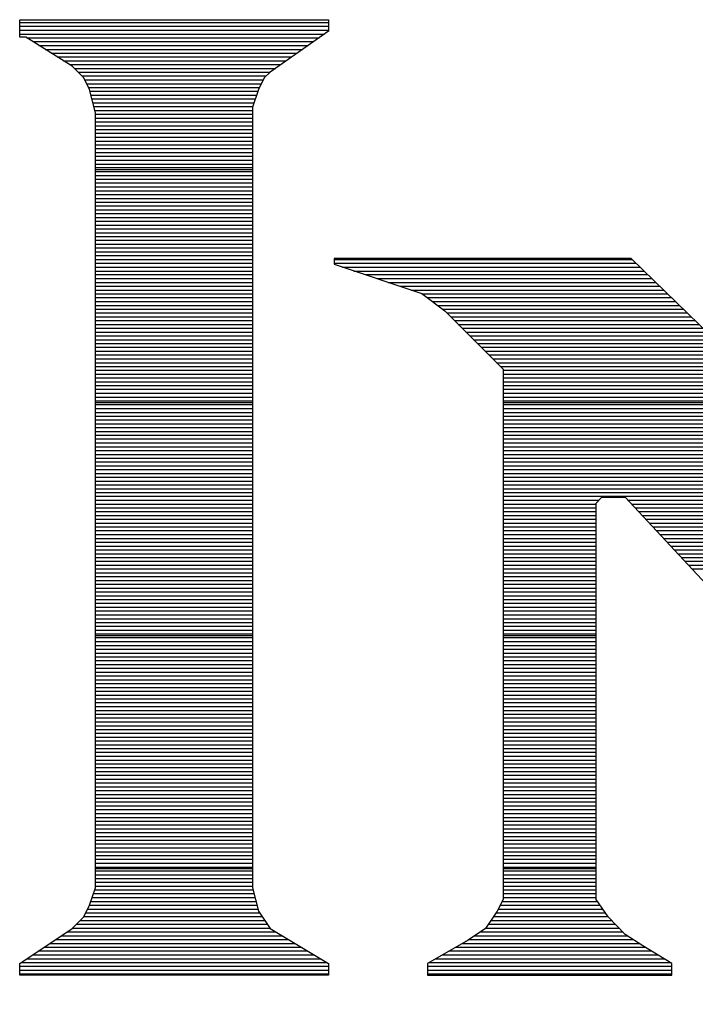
# Model space of a CAD drawing. Extents: x -19 to 106, y -45 to 160.
# Tile 1 of 21: x 1.801 to 2.795, y -30.653 to -29.204. Entities that reach past the tile are written whole.
import ezdxf

# ---------------------------------------------------------------- set-up
doc = ezdxf.new("R2010")
doc.units = 0
doc.layers.add('DF_TITLE_BLOCK', color=2, linetype='CONTINUOUS')

msp = doc.modelspace()

# ---------------------------------------------------------------- linework, layer by layer
at = {"layer": 'DF_TITLE_BLOCK'}
for points in [[(1.800606, -29.229812), (1.800606, -29.204158)], [(1.800606, -29.204158), (1.809496, -29.204158)], [(1.800606, -29.204158), (1.809496, -29.204158)], [(1.800606, -29.229812), (1.800606, -29.204158)], [(1.800606, -29.204158), (1.809496, -29.204158)], [(1.800606, -29.229812), (1.800606, -29.204158)], [(1.809496, -29.204158), (2.255266, -29.204158)], [(1.809496, -29.204158), (2.255266, -29.204158)], [(1.809496, -29.204158), (2.255266, -29.204158)], [(2.255266, -29.204158), (2.255266, -29.221176)], [(2.255266, -29.204158), (2.255266, -29.221176)], [(2.255266, -29.204158), (2.255266, -29.221176)], [(1.800606, -29.208222), (2.255266, -29.208222)], [(1.800606, -29.21381), (2.255266, -29.21381)], [(1.800606, -29.219652), (2.255266, -29.219652)], [(2.255266, -29.221176), (2.169414, -29.281374)], [(2.255266, -29.221176), (2.169414, -29.281374)], [(2.255266, -29.221176), (2.169414, -29.281374)], [(1.800606, -29.22524), (2.249424, -29.22524)], [(1.809496, -29.229812), (1.800606, -29.229812)], [(1.809496, -29.229812), (1.800606, -29.229812)], [(1.809496, -29.229812), (1.800606, -29.229812)], [(1.878076, -29.272738), (1.809496, -29.229812)], [(1.878076, -29.272738), (1.809496, -29.229812)], [(1.878076, -29.272738), (1.809496, -29.229812)], [(1.81102, -29.230828), (2.24155, -29.230828)], [(1.81991, -29.236416), (2.233422, -29.236416)], [(1.8288, -29.242004), (2.225294, -29.242004)], [(1.837944, -29.247846), (2.217166, -29.247846)], [(1.846834, -29.253434), (2.209292, -29.253434)], [(1.855978, -29.259022), (2.201164, -29.259022)], [(1.865122, -29.26461), (2.193036, -29.26461)], [(1.874012, -29.270198), (2.185162, -29.270198)], [(1.895094, -29.289756), (1.878076, -29.272738)], [(1.895094, -29.289756), (1.878076, -29.272738)], [(1.895094, -29.289756), (1.878076, -29.272738)], [(1.881124, -29.275786), (2.177034, -29.275786)], [(1.886712, -29.281374), (2.16916, -29.281374)], [(1.8923, -29.286962), (2.163572, -29.286962)], [(1.903476, -29.307028), (1.895094, -29.289756)], [(1.903476, -29.307028), (1.895094, -29.289756)], [(1.903476, -29.307028), (1.895094, -29.289756)], [(1.896364, -29.292804), (2.159254, -29.292804)], [(2.160778, -29.289756), (2.152396, -29.307028)], [(2.160778, -29.289756), (2.152396, -29.307028)], [(2.160778, -29.289756), (2.152396, -29.307028)], [(2.169414, -29.281374), (2.160778, -29.289756)], [(2.169414, -29.281374), (2.160778, -29.289756)], [(2.169414, -29.281374), (2.160778, -29.289756)], [(1.899412, -29.298392), (2.15646, -29.298392)], [(1.901952, -29.30398), (2.15392, -29.30398)], [(1.912366, -29.341318), (1.903476, -29.307028)], [(1.912366, -29.341318), (1.903476, -29.307028)], [(1.912366, -29.341318), (1.903476, -29.307028)], [(2.152396, -29.307028), (2.143506, -29.332682)], [(2.152396, -29.307028), (2.143506, -29.332682)], [(2.152396, -29.307028), (2.143506, -29.332682)], [(1.904238, -29.309568), (2.15138, -29.309568)], [(1.905762, -29.315156), (2.149602, -29.315156)], [(1.907032, -29.320744), (2.14757, -29.320744)], [(1.908556, -29.326332), (2.145792, -29.326332)], [(1.909826, -29.33192), (2.144014, -29.33192)], [(1.91135, -29.337762), (2.143506, -29.337762)], [(2.143506, -29.332682), (2.143506, -30.481524)], [(2.143506, -29.332682), (2.143506, -30.481524)], [(2.143506, -29.332682), (2.143506, -30.481524)], [(1.912366, -30.481524), (1.912366, -29.341318)], [(1.912366, -30.481524), (1.912366, -29.341318)], [(1.912366, -30.481524), (1.912366, -29.341318)], [(1.912366, -29.34335), (2.143506, -29.34335)], [(1.912366, -29.348938), (2.143506, -29.348938)], [(1.912366, -29.354526), (2.143506, -29.354526)], [(1.912366, -29.360114), (2.143506, -29.360114)], [(1.912366, -29.365702), (2.143506, -29.365702)], [(1.912366, -29.37129), (2.143506, -29.37129)], [(1.912366, -29.376878), (2.143506, -29.376878)], [(1.912366, -29.38272), (2.143506, -29.38272)], [(1.912366, -29.388308), (2.143506, -29.388308)], [(1.912366, -29.393896), (2.143506, -29.393896)], [(1.912366, -29.399484), (2.143506, -29.399484)], [(1.912366, -29.405072), (2.143506, -29.405072)], [(1.912366, -29.410914), (2.143506, -29.410914)], [(1.912366, -29.416502), (2.143506, -29.416502)], [(1.912366, -29.421836), (2.143506, -29.421836)], [(1.912366, -29.424376), (2.143506, -29.424376)], [(1.912366, -29.427678), (2.143506, -29.427678)], [(1.912366, -29.433266), (2.143506, -29.433266)], [(1.912366, -29.438854), (2.143506, -29.438854)], [(1.912366, -29.444442), (2.143506, -29.444442)], [(1.912366, -29.45003), (2.143506, -29.45003)], [(1.912366, -29.455872), (2.143506, -29.455872)], [(1.912366, -29.46146), (2.143506, -29.46146)], [(1.912366, -29.467048), (2.143506, -29.467048)], [(1.912366, -29.472636), (2.143506, -29.472636)], [(1.912366, -29.478224), (2.143506, -29.478224)], [(1.912366, -29.483812), (2.143506, -29.483812)], [(1.912366, -29.4894), (2.143506, -29.4894)], [(1.912366, -29.494988), (2.143506, -29.494988)], [(1.912366, -29.50083), (2.143506, -29.50083)], [(1.912366, -29.506418), (2.143506, -29.506418)], [(1.912366, -29.512006), (2.143506, -29.512006)], [(1.912366, -29.517594), (2.143506, -29.517594)], [(1.912366, -29.523182), (2.143506, -29.523182)], [(1.912366, -29.52877), (2.143506, -29.52877)], [(1.912366, -29.534358), (2.143506, -29.534358)], [(1.912366, -29.539946), (2.143506, -29.539946)], [(1.912366, -29.545788), (2.143506, -29.545788)], [(1.912366, -29.551376), (2.143506, -29.551376)], [(2.701036, -29.555694), (2.263648, -29.555694)], [(2.263648, -29.555694), (2.263648, -29.564076)], [(2.263648, -29.555694), (2.263648, -29.564076)], [(2.701036, -29.555694), (2.263648, -29.555694)], [(2.263648, -29.555694), (2.263648, -29.564076)], [(2.701036, -29.555694), (2.263648, -29.555694)], [(3.266694, -30.104334), (2.701036, -29.555694)], [(3.266694, -30.104334), (2.701036, -29.555694)], [(3.266694, -30.104334), (2.701036, -29.555694)], [(1.912366, -29.556964), (2.143506, -29.556964)], [(1.912366, -29.562552), (2.143506, -29.562552)], [(1.912366, -29.56814), (2.143506, -29.56814)], [(2.263648, -29.556964), (2.702306, -29.556964)], [(2.263648, -29.562552), (2.708148, -29.562552)], [(2.263648, -29.564076), (2.392426, -29.607002)], [(2.263648, -29.564076), (2.392426, -29.607002)], [(2.263648, -29.564076), (2.392426, -29.607002)], [(2.27584, -29.56814), (2.71399, -29.56814)], [(1.912366, -29.573982), (2.143506, -29.573982)], [(1.912366, -29.579316), (2.143506, -29.579316)], [(2.292604, -29.573982), (2.719578, -29.573982)], [(2.309622, -29.579316), (2.72542, -29.579316)], [(1.912366, -29.584904), (2.143506, -29.584904)], [(1.912366, -29.590746), (2.143506, -29.590746)], [(1.912366, -29.596334), (2.143506, -29.596334)], [(2.326386, -29.584904), (2.731262, -29.584904)], [(2.34315, -29.590746), (2.737104, -29.590746)], [(2.360168, -29.596334), (2.742946, -29.596334)], [(1.912366, -29.601922), (2.143506, -29.601922)], [(1.912366, -29.60751), (2.143506, -29.60751)], [(1.912366, -29.613098), (2.143506, -29.613098)], [(2.377186, -29.601922), (2.748534, -29.601922)], [(2.392426, -29.607002), (2.426716, -29.632656)], [(2.392426, -29.607002), (2.426716, -29.632656)], [(2.392426, -29.607002), (2.426716, -29.632656)], [(2.392934, -29.60751), (2.754376, -29.60751)], [(2.4003, -29.613098), (2.760218, -29.613098)], [(1.912366, -29.61894), (2.143506, -29.61894)], [(1.912366, -29.624528), (2.143506, -29.624528)], [(2.40792, -29.61894), (2.76606, -29.61894)], [(2.41554, -29.624528), (2.771902, -29.624528)], [(1.912366, -29.629862), (2.143506, -29.629862)], [(1.912366, -29.635704), (2.143506, -29.635704)], [(1.912366, -29.641292), (2.143506, -29.641292)], [(2.422906, -29.629862), (2.77749, -29.629862)], [(2.426716, -29.632656), (2.512314, -29.718508)], [(2.426716, -29.632656), (2.512314, -29.718508)], [(2.426716, -29.632656), (2.512314, -29.718508)], [(2.42951, -29.635704), (2.783586, -29.635704)], [(2.435098, -29.641292), (2.789428, -29.641292)], [(1.912366, -29.64688), (2.143506, -29.64688)], [(1.912366, -29.652468), (2.143506, -29.652468)], [(2.440686, -29.64688), (2.795016, -29.64688)], [(2.446274, -29.652468), (2.800858, -29.652468)], [(1.912366, -29.658056), (2.143506, -29.658056)], [(1.912366, -29.663898), (2.143506, -29.663898)], [(1.912366, -29.669486), (2.143506, -29.669486)], [(2.451862, -29.658056), (2.8067, -29.658056)], [(2.45745, -29.663898), (2.812542, -29.663898)], [(2.463292, -29.669486), (2.818384, -29.669486)], [(1.912366, -29.675074), (2.143506, -29.675074)], [(1.912366, -29.680662), (2.143506, -29.680662)], [(2.46888, -29.675074), (2.823972, -29.675074)], [(2.474468, -29.680662), (2.829814, -29.680662)], [(1.912366, -29.68625), (2.143506, -29.68625)], [(1.912366, -29.691838), (2.143506, -29.691838)], [(1.912366, -29.697426), (2.143506, -29.697426)], [(2.480056, -29.68625), (2.835656, -29.68625)], [(2.485644, -29.691838), (2.841498, -29.691838)], [(2.491486, -29.697426), (2.84734, -29.697426)], [(1.912366, -29.703014), (2.143506, -29.703014)], [(1.912366, -29.708856), (2.143506, -29.708856)], [(1.912366, -29.714444), (2.143506, -29.714444)], [(2.497074, -29.703014), (2.852928, -29.703014)], [(2.502408, -29.708856), (2.85877, -29.708856)], [(2.50825, -29.714444), (2.864612, -29.714444)], [(1.912366, -29.720032), (2.143506, -29.720032)], [(1.912366, -29.72562), (2.143506, -29.72562)], [(2.512314, -29.718508), (2.512314, -30.498542)], [(2.512314, -29.718508), (2.512314, -30.498542)], [(2.512314, -29.718508), (2.512314, -30.498542)], [(2.512314, -29.720032), (2.870454, -29.720032)], [(2.512314, -29.72562), (2.876296, -29.72562)], [(1.912366, -29.731208), (2.143506, -29.731208)], [(1.912366, -29.736796), (2.143506, -29.736796)], [(1.912366, -29.742384), (2.143506, -29.742384)], [(2.512314, -29.731208), (2.881884, -29.731208)], [(2.512314, -29.736796), (2.887726, -29.736796)], [(2.512314, -29.742384), (2.893568, -29.742384)], [(1.912366, -29.747972), (2.143506, -29.747972)], [(1.912366, -29.753814), (2.143506, -29.753814)], [(2.512314, -29.747972), (2.89941, -29.747972)], [(2.512314, -29.753814), (2.905252, -29.753814)], [(1.912366, -29.759402), (2.143506, -29.759402)], [(1.912366, -29.76499), (2.143506, -29.76499)], [(1.912366, -29.767276), (2.143506, -29.767276)], [(1.912366, -29.770578), (2.143506, -29.770578)], [(2.512314, -29.759402), (2.91084, -29.759402)], [(2.512314, -29.76499), (2.916936, -29.76499)], [(2.512314, -29.767276), (2.919222, -29.767276)], [(2.512314, -29.770578), (2.922778, -29.770578)], [(1.912366, -29.776166), (2.143506, -29.776166)], [(1.912366, -29.782008), (2.143506, -29.782008)], [(1.912366, -29.787342), (2.143506, -29.787342)], [(2.512314, -29.776166), (2.928366, -29.776166)], [(2.512314, -29.782008), (2.934208, -29.782008)], [(2.512314, -29.787342), (2.94005, -29.787342)], [(1.912366, -29.79293), (2.143506, -29.79293)], [(1.912366, -29.798772), (2.143506, -29.798772)], [(2.512314, -29.79293), (2.945892, -29.79293)], [(2.512314, -29.798772), (2.951734, -29.798772)], [(1.912366, -29.80436), (2.143506, -29.80436)], [(1.912366, -29.809948), (2.143506, -29.809948)], [(1.912366, -29.815536), (2.143506, -29.815536)], [(2.512314, -29.80436), (2.957322, -29.80436)], [(2.512314, -29.809948), (2.963164, -29.809948)], [(2.512314, -29.815536), (2.969006, -29.815536)], [(1.912366, -29.821124), (2.143506, -29.821124)], [(1.912366, -29.826966), (2.143506, -29.826966)], [(2.512314, -29.821124), (2.974848, -29.821124)], [(2.512314, -29.826966), (2.98069, -29.826966)], [(1.912366, -29.832554), (2.143506, -29.832554)], [(1.912366, -29.837888), (2.143506, -29.837888)], [(1.912366, -29.84373), (2.143506, -29.84373)], [(2.512314, -29.832554), (2.986278, -29.832554)], [(2.512314, -29.837888), (2.99212, -29.837888)], [(2.512314, -29.84373), (2.997962, -29.84373)], [(1.912366, -29.849318), (2.143506, -29.849318)], [(1.912366, -29.854906), (2.143506, -29.854906)], [(2.512314, -29.849318), (3.003804, -29.849318)], [(2.512314, -29.854906), (3.009646, -29.854906)], [(1.912366, -29.860494), (2.143506, -29.860494)], [(1.912366, -29.866082), (2.143506, -29.866082)], [(1.912366, -29.871924), (2.143506, -29.871924)], [(2.512314, -29.860494), (3.015234, -29.860494)], [(2.512314, -29.866082), (3.021076, -29.866082)], [(2.512314, -29.871924), (3.026918, -29.871924)], [(1.912366, -29.877512), (2.143506, -29.877512)], [(1.912366, -29.8831), (2.143506, -29.8831)], [(1.912366, -29.888688), (2.143506, -29.888688)], [(2.512314, -29.877512), (3.03276, -29.877512)], [(2.512314, -29.8831), (3.038602, -29.8831)], [(2.512314, -29.888688), (3.044444, -29.888688)], [(1.912366, -29.894276), (2.143506, -29.894276)], [(1.912366, -29.899864), (2.143506, -29.899864)], [(2.512314, -29.894276), (3.050286, -29.894276)], [(2.512314, -29.899864), (3.056128, -29.899864)], [(1.912366, -29.905452), (2.143506, -29.905452)], [(1.912366, -29.91104), (2.143506, -29.91104)], [(1.912366, -29.916882), (2.143506, -29.916882)], [(2.512314, -29.905452), (3.061716, -29.905452)], [(2.512314, -29.91104), (2.653792, -29.91104)], [(2.512314, -29.916882), (2.649474, -29.916882)], [(2.649474, -29.915612), (2.657856, -29.906976)], [(2.649474, -29.915612), (2.657856, -29.906976)], [(2.649474, -29.915612), (2.657856, -29.906976)], [(2.649474, -30.498542), (2.649474, -29.915612)], [(2.649474, -30.498542), (2.649474, -29.915612)], [(2.649474, -30.498542), (2.649474, -29.915612)], [(2.657856, -29.906976), (2.692146, -29.906976)], [(2.657856, -29.906976), (2.692146, -29.906976)], [(2.657856, -29.906976), (2.692146, -29.906976)], [(2.692146, -29.906976), (3.386836, -30.652974)], [(2.692146, -29.906976), (3.386836, -30.652974)], [(2.692146, -29.906976), (3.386836, -30.652974)], [(2.695956, -29.91104), (3.067558, -29.91104)], [(2.70129, -29.916882), (3.0734, -29.916882)], [(1.912366, -29.92247), (2.143506, -29.92247)], [(1.912366, -29.928058), (2.143506, -29.928058)], [(2.512314, -29.92247), (2.649474, -29.92247)], [(2.512314, -29.928058), (2.649474, -29.928058)], [(2.706624, -29.92247), (3.079242, -29.92247)], [(2.711704, -29.928058), (3.085084, -29.928058)], [(1.912366, -29.933646), (2.143506, -29.933646)], [(1.912366, -29.939234), (2.143506, -29.939234)], [(1.912366, -29.944822), (2.143506, -29.944822)], [(2.512314, -29.933646), (2.649474, -29.933646)], [(2.512314, -29.939234), (2.649474, -29.939234)], [(2.512314, -29.944822), (2.649474, -29.944822)], [(2.717038, -29.933646), (3.090672, -29.933646)], [(2.722372, -29.939234), (3.096514, -29.939234)], [(2.727706, -29.944822), (3.102356, -29.944822)], [(1.912366, -29.95041), (2.143506, -29.95041)], [(1.912366, -29.955998), (2.143506, -29.955998)], [(2.512314, -29.95041), (2.649474, -29.95041)], [(2.512314, -29.955998), (2.649474, -29.955998)], [(2.732786, -29.95041), (3.108198, -29.95041)], [(2.737866, -29.955998), (3.11404, -29.955998)], [(1.912366, -29.96184), (2.143506, -29.96184)], [(1.912366, -29.967428), (2.143506, -29.967428)], [(1.912366, -29.973016), (2.143506, -29.973016)], [(2.512314, -29.96184), (2.649474, -29.96184)], [(2.512314, -29.967428), (2.649474, -29.967428)], [(2.512314, -29.973016), (2.649474, -29.973016)], [(2.7432, -29.96184), (3.119628, -29.96184)], [(2.748534, -29.967428), (3.12547, -29.967428)], [(2.753614, -29.973016), (3.131312, -29.973016)], [(1.912366, -29.978604), (2.143506, -29.978604)], [(1.912366, -29.984192), (2.143506, -29.984192)], [(1.912366, -29.990034), (2.143506, -29.990034)], [(2.512314, -29.978604), (2.649474, -29.978604)], [(2.512314, -29.984192), (2.649474, -29.984192)], [(2.512314, -29.990034), (2.649474, -29.990034)], [(2.758948, -29.978604), (3.137154, -29.978604)], [(2.764282, -29.984192), (3.142996, -29.984192)], [(2.769362, -29.990034), (3.148584, -29.990034)], [(1.912366, -29.995368), (2.143506, -29.995368)], [(1.912366, -30.000956), (2.143506, -30.000956)], [(2.512314, -29.995368), (2.649474, -29.995368)], [(2.512314, -30.000956), (2.649474, -30.000956)], [(2.774696, -29.995368), (3.154426, -29.995368)], [(2.779776, -30.000956), (3.160268, -30.000956)], [(1.912366, -30.006798), (2.143506, -30.006798)], [(1.912366, -30.012386), (2.143506, -30.012386)], [(1.912366, -30.017974), (2.143506, -30.017974)], [(2.512314, -30.006798), (2.649474, -30.006798)], [(2.512314, -30.012386), (2.649474, -30.012386)], [(2.512314, -30.017974), (2.649474, -30.017974)], [(2.78511, -30.006798), (3.16611, -30.006798)], [(2.790444, -30.012386), (3.171952, -30.012386)], [(1.912366, -30.023562), (2.143506, -30.023562)], [(1.912366, -30.02915), (2.143506, -30.02915)], [(2.512314, -30.023562), (2.649474, -30.023562)], [(2.512314, -30.02915), (2.649474, -30.02915)], [(1.912366, -30.034992), (2.143506, -30.034992)], [(1.912366, -30.04058), (2.143506, -30.04058)], [(1.912366, -30.045914), (2.143506, -30.045914)], [(2.512314, -30.034992), (2.649474, -30.034992)], [(2.512314, -30.04058), (2.649474, -30.04058)], [(2.512314, -30.045914), (2.649474, -30.045914)], [(1.912366, -30.051756), (2.143506, -30.051756)], [(1.912366, -30.057344), (2.143506, -30.057344)], [(1.912366, -30.062932), (2.143506, -30.062932)], [(2.512314, -30.051756), (2.649474, -30.051756)], [(2.512314, -30.057344), (2.649474, -30.057344)], [(2.512314, -30.062932), (2.649474, -30.062932)], [(1.912366, -30.06852), (2.143506, -30.06852)], [(1.912366, -30.074108), (2.143506, -30.074108)], [(2.512314, -30.06852), (2.649474, -30.06852)], [(2.512314, -30.074108), (2.649474, -30.074108)], [(1.912366, -30.07995), (2.143506, -30.07995)], [(1.912366, -30.085538), (2.143506, -30.085538)], [(1.912366, -30.091126), (2.143506, -30.091126)], [(2.512314, -30.07995), (2.649474, -30.07995)], [(2.512314, -30.085538), (2.649474, -30.085538)], [(2.512314, -30.091126), (2.649474, -30.091126)], [(1.912366, -30.096714), (2.143506, -30.096714)], [(1.912366, -30.102302), (2.143506, -30.102302)], [(2.512314, -30.096714), (2.649474, -30.096714)], [(2.512314, -30.102302), (2.649474, -30.102302)], [(1.912366, -30.10789), (2.143506, -30.10789)], [(1.912366, -30.110176), (2.143506, -30.110176)], [(1.912366, -30.113478), (2.143506, -30.113478)], [(1.912366, -30.119066), (2.143506, -30.119066)], [(2.512314, -30.10789), (2.649474, -30.10789)], [(2.512314, -30.110176), (2.649474, -30.110176)], [(2.512314, -30.113478), (2.649474, -30.113478)], [(2.512314, -30.119066), (2.649474, -30.119066)], [(1.912366, -30.124908), (2.143506, -30.124908)], [(1.912366, -30.130496), (2.143506, -30.130496)], [(2.512314, -30.124908), (2.649474, -30.124908)], [(2.512314, -30.130496), (2.649474, -30.130496)], [(1.912366, -30.136084), (2.143506, -30.136084)], [(1.912366, -30.141672), (2.143506, -30.141672)], [(1.912366, -30.14726), (2.143506, -30.14726)], [(2.512314, -30.136084), (2.649474, -30.136084)], [(2.512314, -30.141672), (2.649474, -30.141672)], [(2.512314, -30.14726), (2.649474, -30.14726)], [(1.912366, -30.152848), (2.143506, -30.152848)], [(1.912366, -30.158436), (2.143506, -30.158436)], [(1.912366, -30.164024), (2.143506, -30.164024)], [(2.512314, -30.152848), (2.649474, -30.152848)], [(2.512314, -30.158436), (2.649474, -30.158436)], [(2.512314, -30.164024), (2.649474, -30.164024)], [(1.912366, -30.169866), (2.143506, -30.169866)], [(1.912366, -30.175454), (2.143506, -30.175454)], [(2.512314, -30.169866), (2.649474, -30.169866)], [(2.512314, -30.175454), (2.649474, -30.175454)], [(1.912366, -30.181042), (2.143506, -30.181042)], [(1.912366, -30.18663), (2.143506, -30.18663)], [(1.912366, -30.192218), (2.143506, -30.192218)], [(2.512314, -30.181042), (2.649474, -30.181042)], [(2.512314, -30.18663), (2.649474, -30.18663)], [(2.512314, -30.192218), (2.649474, -30.192218)], [(1.912366, -30.19806), (2.143506, -30.19806)], [(1.912366, -30.203394), (2.143506, -30.203394)], [(2.512314, -30.19806), (2.649474, -30.19806)], [(2.512314, -30.203394), (2.649474, -30.203394)], [(1.912366, -30.208982), (2.143506, -30.208982)], [(1.912366, -30.214824), (2.143506, -30.214824)], [(1.912366, -30.220412), (2.143506, -30.220412)], [(2.512314, -30.208982), (2.649474, -30.208982)], [(2.512314, -30.214824), (2.649474, -30.214824)], [(2.512314, -30.220412), (2.649474, -30.220412)], [(1.912366, -30.226), (2.143506, -30.226)], [(1.912366, -30.231588), (2.143506, -30.231588)], [(2.512314, -30.226), (2.649474, -30.226)], [(2.512314, -30.231588), (2.649474, -30.231588)], [(1.912366, -30.237176), (2.143506, -30.237176)], [(1.912366, -30.243018), (2.143506, -30.243018)], [(1.912366, -30.248606), (2.143506, -30.248606)], [(2.512314, -30.237176), (2.649474, -30.237176)], [(2.512314, -30.243018), (2.649474, -30.243018)], [(2.512314, -30.248606), (2.649474, -30.248606)], [(1.912366, -30.25394), (2.143506, -30.25394)], [(1.912366, -30.259782), (2.143506, -30.259782)], [(1.912366, -30.26537), (2.143506, -30.26537)], [(2.512314, -30.25394), (2.649474, -30.25394)], [(2.512314, -30.259782), (2.649474, -30.259782)], [(2.512314, -30.26537), (2.649474, -30.26537)], [(1.912366, -30.270958), (2.143506, -30.270958)], [(1.912366, -30.276546), (2.143506, -30.276546)], [(2.512314, -30.270958), (2.649474, -30.270958)], [(2.512314, -30.276546), (2.649474, -30.276546)], [(1.912366, -30.282134), (2.143506, -30.282134)], [(1.912366, -30.287976), (2.143506, -30.287976)], [(1.912366, -30.293564), (2.143506, -30.293564)], [(2.512314, -30.282134), (2.649474, -30.282134)], [(2.512314, -30.287976), (2.649474, -30.287976)], [(2.512314, -30.293564), (2.649474, -30.293564)], [(1.912366, -30.299152), (2.143506, -30.299152)], [(1.912366, -30.30474), (2.143506, -30.30474)], [(2.512314, -30.299152), (2.649474, -30.299152)], [(2.512314, -30.30474), (2.649474, -30.30474)], [(1.912366, -30.310328), (2.143506, -30.310328)], [(1.912366, -30.315916), (2.143506, -30.315916)], [(1.912366, -30.321504), (2.143506, -30.321504)], [(2.512314, -30.310328), (2.649474, -30.310328)], [(2.512314, -30.315916), (2.649474, -30.315916)], [(2.512314, -30.321504), (2.649474, -30.321504)], [(1.912366, -30.327092), (2.143506, -30.327092)], [(1.912366, -30.332934), (2.143506, -30.332934)], [(2.512314, -30.327092), (2.649474, -30.327092)], [(2.512314, -30.332934), (2.649474, -30.332934)], [(1.912366, -30.338522), (2.143506, -30.338522)], [(1.912366, -30.34411), (2.143506, -30.34411)], [(1.912366, -30.349698), (2.143506, -30.349698)], [(2.512314, -30.338522), (2.649474, -30.338522)], [(2.512314, -30.34411), (2.649474, -30.34411)], [(2.512314, -30.349698), (2.649474, -30.349698)], [(1.912366, -30.355286), (2.143506, -30.355286)], [(1.912366, -30.360874), (2.143506, -30.360874)], [(1.912366, -30.366462), (2.143506, -30.366462)], [(2.512314, -30.355286), (2.649474, -30.355286)], [(2.512314, -30.360874), (2.649474, -30.360874)], [(2.512314, -30.366462), (2.649474, -30.366462)], [(1.912366, -30.37205), (2.143506, -30.37205)], [(1.912366, -30.377892), (2.143506, -30.377892)], [(2.512314, -30.37205), (2.649474, -30.37205)], [(2.512314, -30.377892), (2.649474, -30.377892)], [(1.912366, -30.38348), (2.143506, -30.38348)], [(1.912366, -30.389068), (2.143506, -30.389068)], [(1.912366, -30.394656), (2.143506, -30.394656)], [(2.512314, -30.38348), (2.649474, -30.38348)], [(2.512314, -30.389068), (2.649474, -30.389068)], [(2.512314, -30.394656), (2.649474, -30.394656)], [(1.912366, -30.400244), (2.143506, -30.400244)], [(1.912366, -30.406086), (2.143506, -30.406086)], [(2.512314, -30.400244), (2.649474, -30.400244)], [(2.512314, -30.406086), (2.649474, -30.406086)], [(1.912366, -30.41142), (2.143506, -30.41142)], [(1.912366, -30.417008), (2.143506, -30.417008)], [(1.912366, -30.42285), (2.143506, -30.42285)], [(2.512314, -30.41142), (2.649474, -30.41142)], [(2.512314, -30.417008), (2.649474, -30.417008)], [(2.512314, -30.42285), (2.649474, -30.42285)], [(1.912366, -30.428438), (2.143506, -30.428438)], [(1.912366, -30.434026), (2.143506, -30.434026)], [(1.912366, -30.439614), (2.143506, -30.439614)], [(2.512314, -30.428438), (2.649474, -30.428438)], [(2.512314, -30.434026), (2.649474, -30.434026)], [(2.512314, -30.439614), (2.649474, -30.439614)], [(1.912366, -30.445202), (2.143506, -30.445202)], [(1.912366, -30.451044), (2.143506, -30.451044)], [(1.912366, -30.453076), (2.143506, -30.453076)], [(2.512314, -30.445202), (2.649474, -30.445202)], [(2.512314, -30.451044), (2.649474, -30.451044)], [(2.512314, -30.453076), (2.649474, -30.453076)], [(1.912366, -30.456632), (2.143506, -30.456632)], [(1.912366, -30.46222), (2.143506, -30.46222)], [(1.912366, -30.467808), (2.143506, -30.467808)], [(2.512314, -30.456632), (2.649474, -30.456632)], [(2.512314, -30.46222), (2.649474, -30.46222)], [(2.512314, -30.467808), (2.649474, -30.467808)], [(1.903476, -30.507178), (1.912366, -30.481524)], [(1.903476, -30.507178), (1.912366, -30.481524)], [(1.903476, -30.507178), (1.912366, -30.481524)], [(1.912366, -30.473396), (2.143506, -30.473396)], [(1.912366, -30.478984), (2.143506, -30.478984)], [(2.143506, -30.481524), (2.152396, -30.515814)], [(2.143506, -30.481524), (2.152396, -30.515814)], [(2.143506, -30.481524), (2.152396, -30.515814)], [(2.512314, -30.473396), (2.649474, -30.473396)], [(2.512314, -30.478984), (2.649474, -30.478984)], [(1.907286, -30.496002), (2.147316, -30.496002)], [(1.909318, -30.49016), (2.145792, -30.49016)], [(1.911096, -30.484572), (2.144522, -30.484572)], [(2.512314, -30.484572), (2.649474, -30.484572)], [(2.512314, -30.49016), (2.649474, -30.49016)], [(2.512314, -30.496002), (2.649474, -30.496002)], [(1.895094, -30.524196), (1.903476, -30.507178)], [(1.895094, -30.524196), (1.903476, -30.507178)], [(1.895094, -30.524196), (1.903476, -30.507178)], [(1.903476, -30.507178), (2.15011, -30.507178)], [(1.905508, -30.50159), (2.148586, -30.50159)], [(2.512314, -30.498542), (2.503678, -30.515814)], [(2.512314, -30.498542), (2.503678, -30.515814)], [(2.512314, -30.498542), (2.503678, -30.515814)], [(2.507996, -30.507178), (2.655316, -30.507178)], [(2.51079, -30.50159), (2.651506, -30.50159)], [(2.666746, -30.524196), (2.649474, -30.498542)], [(2.666746, -30.524196), (2.649474, -30.498542)], [(2.666746, -30.524196), (2.649474, -30.498542)], [(1.878076, -30.541468), (1.895094, -30.524196)], [(1.878076, -30.541468), (1.895094, -30.524196)], [(1.878076, -30.541468), (1.895094, -30.524196)], [(1.895094, -30.523942), (2.15773, -30.523942)], [(1.897888, -30.518354), (2.15392, -30.518354)], [(1.900936, -30.512766), (2.151634, -30.512766)], [(2.152396, -30.515814), (2.169414, -30.541468)], [(2.152396, -30.515814), (2.169414, -30.541468)], [(2.152396, -30.515814), (2.169414, -30.541468)], [(2.503678, -30.515814), (2.486406, -30.541468)], [(2.503678, -30.515814), (2.486406, -30.541468)], [(2.503678, -30.515814), (2.486406, -30.541468)], [(2.49809, -30.523942), (2.666238, -30.523942)], [(2.5019, -30.518354), (2.662682, -30.518354)], [(2.505202, -30.512766), (2.658872, -30.512766)], [(2.692146, -30.550104), (2.666746, -30.524196)], [(2.692146, -30.550104), (2.666746, -30.524196)], [(2.692146, -30.550104), (2.666746, -30.524196)], [(1.87833, -30.54096), (2.16916, -30.54096)], [(1.884172, -30.535118), (2.16535, -30.535118)], [(1.88976, -30.52953), (2.16154, -30.52953)], [(2.486914, -30.54096), (2.683256, -30.54096)], [(2.490724, -30.535118), (2.677668, -30.535118)], [(2.494534, -30.52953), (2.67208, -30.52953)], [(1.800606, -30.592776), (1.878076, -30.541468)], [(1.800606, -30.592776), (1.878076, -30.541468)], [(1.800606, -30.592776), (1.878076, -30.541468)], [(1.86182, -30.552136), (2.187194, -30.552136)], [(1.870456, -30.546548), (2.177796, -30.546548)], [(2.169414, -30.541468), (2.255266, -30.592776)], [(2.169414, -30.541468), (2.255266, -30.592776)], [(2.169414, -30.541468), (2.255266, -30.592776)], [(2.486406, -30.541468), (2.461006, -30.558486)], [(2.486406, -30.541468), (2.461006, -30.558486)], [(2.486406, -30.541468), (2.461006, -30.558486)], [(2.470404, -30.552136), (2.695448, -30.552136)], [(2.478786, -30.546548), (2.688844, -30.546548)], [(2.718054, -30.567122), (2.692146, -30.550104)], [(2.718054, -30.567122), (2.692146, -30.550104)], [(2.718054, -30.567122), (2.692146, -30.550104)], [(1.83642, -30.5689), (2.215388, -30.5689)], [(1.845056, -30.563312), (2.20599, -30.563312)], [(1.853438, -30.557724), (2.196592, -30.557724)], [(2.461006, -30.558486), (2.400808, -30.592776)], [(2.461006, -30.558486), (2.400808, -30.592776)], [(2.461006, -30.558486), (2.400808, -30.592776)], [(2.442718, -30.5689), (2.721102, -30.5689)], [(2.45237, -30.563312), (2.712466, -30.563312)], [(2.462022, -30.557724), (2.704084, -30.557724)], [(2.760726, -30.592776), (2.718054, -30.567122)], [(2.760726, -30.592776), (2.718054, -30.567122)], [(2.760726, -30.592776), (2.718054, -30.567122)], [(1.819656, -30.580076), (2.234184, -30.580076)], [(1.828038, -30.574488), (2.224786, -30.574488)], [(2.422906, -30.580076), (2.739898, -30.580076)], [(2.432812, -30.574488), (2.7305, -30.574488)], [(1.800606, -30.610048), (1.800606, -30.592776)], [(1.800606, -30.610048), (1.800606, -30.592776)], [(1.800606, -30.610048), (1.800606, -30.592776)], [(1.800606, -30.597094), (2.255266, -30.597094)], [(1.802892, -30.591506), (2.25298, -30.591506)], [(1.811274, -30.585918), (2.243328, -30.585918)], [(2.255266, -30.592776), (2.255266, -30.610048)], [(2.255266, -30.592776), (2.255266, -30.610048)], [(2.255266, -30.592776), (2.255266, -30.610048)], [(2.400808, -30.592776), (2.400808, -30.610048)], [(2.400808, -30.592776), (2.400808, -30.610048)], [(2.400808, -30.592776), (2.400808, -30.610048)], [(2.400808, -30.597094), (2.760726, -30.597094)], [(2.403348, -30.591506), (2.75844, -30.591506)], [(2.413, -30.585918), (2.749296, -30.585918)], [(2.760726, -30.610048), (2.760726, -30.592776)], [(2.760726, -30.610048), (2.760726, -30.592776)], [(2.760726, -30.610048), (2.760726, -30.592776)], [(1.800606, -30.602682), (2.255266, -30.602682)], [(1.800606, -30.60827), (2.255266, -30.60827)], [(2.255266, -30.610048), (1.800606, -30.610048)], [(2.255266, -30.610048), (1.800606, -30.610048)], [(2.255266, -30.610048), (1.800606, -30.610048)], [(2.400808, -30.602682), (2.760726, -30.602682)], [(2.400808, -30.60827), (2.760726, -30.60827)], [(2.400808, -30.610048), (2.760726, -30.610048)], [(2.400808, -30.610048), (2.760726, -30.610048)], [(2.400808, -30.610048), (2.760726, -30.610048)]]:
    msp.add_lwpolyline(points, dxfattribs=at)

doc.saveas('drawing.dxf')
